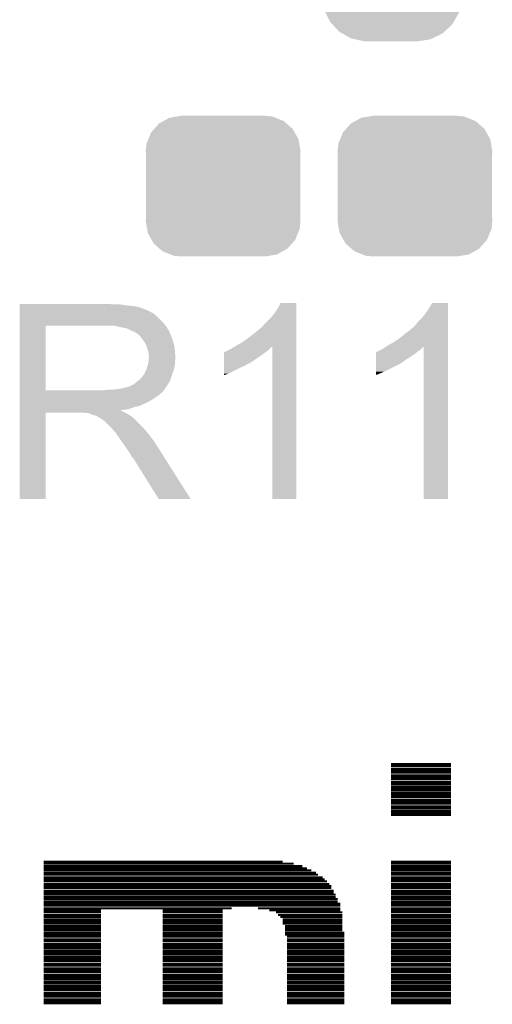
# Model space of a CAD drawing. Extents: x -9 to 122, y -9 to 65.
# Tile 74 of 256: x 12.4 to 14.77, y 33.19 to 38.11. Entities that reach past the tile are written whole.
import ezdxf

# ---------------------------------------------------------------- set-up
doc = ezdxf.new("R2010")
doc.units = 0
doc.layers.get('0').update_dxf_attribs({"linetype": 'CONTINUOUS'})
doc.layers.add('CLICKER_4_FOR_R7FA4M2A_V100_GTO', color=12, linetype='CONTINUOUS')
doc.layers.add('CLICKER_4_FOR_R7FA4M2A_V100_GTS', color=13, linetype='CONTINUOUS')

# ---------------------------------------------------------------- blocks, each defined once
blk = doc.blocks.new('CUSTOM_171')
for points in [[(-0.268438, 0.342124), (-0.233628, 0.347838), (0.2622, 0.342124), (0.247972, 0.347838)], [(-0.233628, 0.347838), (-0.20955, 0.35179), (0.247972, 0.347838), (0.20955, 0.35179)], [(-0.34504, 0.286174), (-0.320744, 0.31339), (0.348152, 0.286174), (0.317222, 0.31339)], [(-0.320744, 0.31339), (-0.298526, 0.325596), (0.317222, 0.31339), (0.30335, 0.325596)], [(-0.298526, 0.325596), (-0.268438, 0.342124), (0.30335, 0.325596), (0.2622, 0.342124)], [(-0.37475, 0.234078), (-0.360486, 0.26887), (0.377262, 0.234078), (0.357822, 0.26887)], [(-0.360486, 0.26887), (-0.34504, 0.286174), (0.357822, 0.26887), (0.348152, 0.286174)], [(-0.38735, 0.17526), (-0.383124, 0.213652), (0.38735, 0.17526), (0.380766, 0.213652)], [(-0.383124, 0.213652), (-0.37475, 0.234078), (0.380766, 0.213652), (0.377262, 0.234078)], [(-0.38608, 0.154124), (-0.38735, 0.17526), (0.38608, 0.154124), (0.38735, 0.17526)], [(-0.38608, -0.154124), (-0.38608, 0.154124), (0.38608, -0.154124), (0.38608, 0.154124)], [(-0.38735, -0.17526), (-0.38608, -0.154124), (0.38735, -0.17526), (0.38608, -0.154124)], [(-0.380764, -0.213652), (-0.38735, -0.17526), (0.383124, -0.213652), (0.38735, -0.17526)], [(-0.377262, -0.234078), (-0.380764, -0.213652), (0.374748, -0.234078), (0.383124, -0.213652)], [(-0.35782, -0.26887), (-0.377262, -0.234078), (0.360486, -0.26887), (0.374748, -0.234078)], [(-0.348152, -0.286174), (-0.35782, -0.26887), (0.345038, -0.286174), (0.360486, -0.26887)], [(-0.31722, -0.31339), (-0.348152, -0.286174), (0.320744, -0.31339), (0.345038, -0.286174)], [(-0.30335, -0.325596), (-0.31722, -0.31339), (0.298524, -0.325596), (0.320744, -0.31339)], [(-0.262198, -0.342124), (-0.30335, -0.325596), (0.268438, -0.342124), (0.298524, -0.325596)], [(-0.247972, -0.347838), (-0.262198, -0.342124), (0.233626, -0.347838), (0.268438, -0.342124)], [(-0.20955, -0.35179), (-0.247972, -0.347838), (0.20955, -0.35179), (0.233626, -0.347838)]]:
    blk.add_solid(points)
blk = doc.blocks.new('CUSTOM_201')
for points in [[(-0.191284, 0.541076), (-0.128164, 0.55062), (0.182946, 0.541076), (0.140342, 0.55062)], [(-0.128164, 0.55062), (-0.12446, 0.55118), (0.140342, 0.55062), (0.12446, 0.55118)], [(-0.301578, 0.465588), (-0.262258, 0.502238), (0.29909, 0.465588), (0.264928, 0.502238)], [(-0.262258, 0.502238), (-0.252138, 0.51167), (0.264928, 0.502238), (0.248472, 0.51167)], [(-0.252138, 0.51167), (-0.202108, 0.535846), (0.248472, 0.51167), (0.206292, 0.535846)], [(-0.202108, 0.535846), (-0.191284, 0.541076), (0.206292, 0.535846), (0.182946, 0.541076)], [(-0.335186, 0.406952), (-0.30891, 0.452798), (0.333164, 0.406952), (0.31101, 0.452798)], [(-0.30891, 0.452798), (-0.301578, 0.465588), (0.31101, 0.452798), (0.29909, 0.465588)], [(-0.33855, 0.391944), (-0.335186, 0.406952), (0.340416, 0.391944), (0.333164, 0.406952)], [(-0.34996, 0.341002), (-0.33855, 0.391944), (0.34812, 0.341002), (0.340416, 0.391944)], [(-0.35179, -0.32512), (-0.35179, 0.32512), (0.35179, -0.32512), (0.35179, 0.32512)], [(-0.35052, 0.32512), (-0.34996, 0.341002), (0.35052, 0.32512), (0.34812, 0.341002)], [(-0.348118, -0.341002), (-0.35052, -0.32512), (0.34996, -0.341002), (0.35052, -0.32512)], [(-0.340416, -0.391944), (-0.348118, -0.341002), (0.338548, -0.391944), (0.34996, -0.341002)], [(-0.333162, -0.406952), (-0.340416, -0.391944), (0.335186, -0.406952), (0.338548, -0.391944)], [(-0.31101, -0.452798), (-0.333162, -0.406952), (0.308908, -0.452798), (0.335186, -0.406952)], [(-0.299088, -0.465588), (-0.31101, -0.452798), (0.301578, -0.465588), (0.308908, -0.452798)], [(-0.264928, -0.502238), (-0.299088, -0.465588), (0.262256, -0.502238), (0.301578, -0.465588)], [(-0.24847, -0.51167), (-0.264928, -0.502238), (0.252138, -0.51167), (0.262256, -0.502238)], [(-0.206292, -0.535846), (-0.24847, -0.51167), (0.202106, -0.535846), (0.252138, -0.51167)], [(-0.182944, -0.541076), (-0.206292, -0.535846), (0.191284, -0.541076), (0.202106, -0.535846)], [(-0.140342, -0.55062), (-0.182944, -0.541076), (0.128162, -0.55062), (0.191284, -0.541076)], [(-0.12446, -0.55118), (-0.140342, -0.55062), (0.12446, -0.55118), (0.128162, -0.55062)]]:
    blk.add_solid(points)

msp = doc.modelspace()

# ---------------------------------------------------------------- linework, layer by layer
at = {"layer": 'CLICKER_4_FOR_R7FA4M2A_V100_GTO', "const_width": 0.01016}
for points in [[(14.25956, 34.38906), (14.55928, 34.38906)], [(14.25956, 34.3789), (14.55928, 34.3789)], [(14.25956, 34.3662), (14.55928, 34.3662)], [(14.25956, 34.35604), (14.55928, 34.35604)], [(14.25956, 34.34588), (14.55928, 34.34588)], [(14.25956, 34.33318), (14.55928, 34.33318)], [(14.25956, 34.32302), (14.55928, 34.32302)], [(14.25956, 34.31286), (14.55928, 34.31286)], [(14.25956, 34.30016), (14.55928, 34.30016)], [(14.25956, 34.29), (14.55928, 34.29)], [(14.25956, 34.2773), (14.55928, 34.2773)], [(14.25956, 34.26714), (14.55928, 34.26714)], [(14.25956, 34.25698), (14.55928, 34.25698)], [(14.25956, 34.24428), (14.55928, 34.24428)], [(14.25956, 34.23412), (14.55928, 34.23412)], [(14.25956, 34.22396), (14.55928, 34.22396)], [(14.25956, 34.21126), (14.55928, 34.21126)], [(14.25956, 34.2011), (14.55928, 34.2011)], [(14.25956, 34.19094), (14.55928, 34.19094)], [(14.25956, 34.17824), (14.55928, 34.17824)], [(14.25956, 34.16808), (14.55928, 34.16808)], [(14.25956, 34.15538), (14.55928, 34.15538)], [(14.25956, 34.14522), (14.55928, 34.14522)], [(14.25956, 34.13506), (14.55928, 34.13506)], [(12.51966, 33.90138), (13.716, 33.90138)], [(12.51966, 33.89122), (13.77188, 33.89122)], [(12.51966, 33.87852), (13.81506, 33.87852)], [(14.25956, 33.90138), (14.55928, 33.90138)], [(14.25956, 33.89122), (14.55928, 33.89122)], [(14.25956, 33.87852), (14.55928, 33.87852)], [(12.51966, 33.86836), (13.83792, 33.86836)], [(12.51966, 33.8582), (13.86078, 33.8582)], [(12.51966, 33.8455), (13.88364, 33.8455)], [(12.51966, 33.83534), (13.8938, 33.83534)], [(14.25956, 33.86836), (14.55928, 33.86836)], [(14.25956, 33.8582), (14.55928, 33.8582)], [(14.25956, 33.8455), (14.55928, 33.8455)], [(14.25956, 33.83534), (14.55928, 33.83534)], [(12.51966, 33.82264), (13.91666, 33.82264)], [(12.51966, 33.81248), (13.92682, 33.81248)], [(12.51966, 33.80232), (13.93952, 33.80232)], [(12.51966, 33.78962), (13.94968, 33.78962)], [(12.51966, 33.77946), (13.95984, 33.77946)], [(14.25956, 33.82264), (14.55928, 33.82264)], [(14.25956, 33.81248), (14.55928, 33.81248)], [(14.25956, 33.80232), (14.55928, 33.80232)], [(14.25956, 33.78962), (14.55928, 33.78962)], [(14.25956, 33.77946), (14.55928, 33.77946)], [(12.51966, 33.7693), (13.95984, 33.7693)], [(12.51966, 33.7566), (13.97254, 33.7566)], [(12.51966, 33.74644), (13.97254, 33.74644)], [(12.51966, 33.73628), (13.9827, 33.73628)], [(14.25956, 33.7693), (14.55928, 33.7693)], [(14.25956, 33.7566), (14.55928, 33.7566)], [(14.25956, 33.74644), (14.55928, 33.74644)], [(14.25956, 33.73628), (14.55928, 33.73628)], [(12.51966, 33.72358), (13.9827, 33.72358)], [(12.51966, 33.71342), (13.99286, 33.71342)], [(12.51966, 33.70072), (13.99286, 33.70072)], [(12.51966, 33.69056), (14.00556, 33.69056)], [(12.51966, 33.6804), (14.00556, 33.6804)], [(14.25956, 33.72358), (14.55928, 33.72358)], [(14.25956, 33.71342), (14.55928, 33.71342)], [(14.25956, 33.70072), (14.55928, 33.70072)], [(14.25956, 33.69056), (14.55928, 33.69056)], [(14.25956, 33.6804), (14.55928, 33.6804)], [(12.51966, 33.6677), (13.462, 33.6677)], [(12.51966, 33.65754), (12.80668, 33.65754)], [(12.51966, 33.64738), (12.80668, 33.64738)], [(12.51966, 33.63468), (12.80668, 33.63468)], [(13.11656, 33.65754), (13.41628, 33.65754)], [(13.11656, 33.64738), (13.41628, 33.64738)], [(13.11656, 33.63468), (13.41628, 33.63468)], [(13.59408, 33.6677), (14.00556, 33.6677)], [(13.64996, 33.65754), (14.00556, 33.65754)], [(13.68298, 33.64738), (14.01572, 33.64738)], [(13.69314, 33.63468), (14.01572, 33.63468)], [(14.25956, 33.6677), (14.55928, 33.6677)], [(14.25956, 33.65754), (14.55928, 33.65754)], [(14.25956, 33.64738), (14.55928, 33.64738)], [(14.25956, 33.63468), (14.55928, 33.63468)], [(12.51966, 33.62452), (12.80668, 33.62452)], [(12.51966, 33.61182), (12.80668, 33.61182)], [(12.51966, 33.60166), (12.80668, 33.60166)], [(12.51966, 33.5915), (12.80668, 33.5915)], [(13.11656, 33.62452), (13.41628, 33.62452)], [(13.11656, 33.61182), (13.41628, 33.61182)], [(13.11656, 33.60166), (13.41628, 33.60166)], [(13.11656, 33.5915), (13.41628, 33.5915)], [(13.70584, 33.62452), (14.01572, 33.62452)], [(13.716, 33.61182), (14.01572, 33.61182)], [(13.716, 33.60166), (14.01572, 33.60166)], [(13.716, 33.5915), (14.01572, 33.5915)], [(14.25956, 33.62452), (14.55928, 33.62452)], [(14.25956, 33.61182), (14.55928, 33.61182)], [(14.25956, 33.60166), (14.55928, 33.60166)], [(14.25956, 33.5915), (14.55928, 33.5915)], [(12.51966, 33.5788), (12.80668, 33.5788)], [(12.51966, 33.56864), (12.80668, 33.56864)], [(12.51966, 33.55848), (12.80668, 33.55848)], [(12.51966, 33.54578), (12.80668, 33.54578)], [(12.51966, 33.53562), (12.80668, 33.53562)], [(13.11656, 33.5788), (13.41628, 33.5788)], [(13.11656, 33.56864), (13.41628, 33.56864)], [(13.11656, 33.55848), (13.41628, 33.55848)], [(13.11656, 33.54578), (13.41628, 33.54578)], [(13.11656, 33.53562), (13.41628, 33.53562)], [(13.7287, 33.5788), (14.01572, 33.5788)], [(13.7287, 33.56864), (14.01572, 33.56864)], [(13.7287, 33.55848), (14.01572, 33.55848)], [(13.7287, 33.54578), (14.02588, 33.54578)], [(13.7287, 33.53562), (14.02588, 33.53562)], [(14.25956, 33.5788), (14.55928, 33.5788)], [(14.25956, 33.56864), (14.55928, 33.56864)], [(14.25956, 33.55848), (14.55928, 33.55848)], [(14.25956, 33.54578), (14.55928, 33.54578)], [(14.25956, 33.53562), (14.55928, 33.53562)], [(12.51966, 33.52546), (12.80668, 33.52546)], [(12.51966, 33.51276), (12.80668, 33.51276)], [(12.51966, 33.5026), (12.80668, 33.5026)], [(12.51966, 33.4899), (12.80668, 33.4899)], [(13.11656, 33.52546), (13.41628, 33.52546)], [(13.11656, 33.51276), (13.41628, 33.51276)], [(13.11656, 33.5026), (13.41628, 33.5026)], [(13.11656, 33.4899), (13.41628, 33.4899)], [(13.73886, 33.52546), (14.02588, 33.52546)], [(13.73886, 33.51276), (14.02588, 33.51276)], [(13.73886, 33.5026), (14.02588, 33.5026)], [(13.73886, 33.4899), (14.02588, 33.4899)], [(14.25956, 33.52546), (14.55928, 33.52546)], [(14.25956, 33.51276), (14.55928, 33.51276)], [(14.25956, 33.5026), (14.55928, 33.5026)], [(14.25956, 33.4899), (14.55928, 33.4899)], [(12.51966, 33.47974), (12.80668, 33.47974)], [(12.51966, 33.46958), (12.80668, 33.46958)], [(12.51966, 33.45688), (12.80668, 33.45688)], [(12.51966, 33.44672), (12.80668, 33.44672)], [(12.51966, 33.43656), (12.80668, 33.43656)], [(13.11656, 33.47974), (13.41628, 33.47974)], [(13.11656, 33.46958), (13.41628, 33.46958)], [(13.11656, 33.45688), (13.41628, 33.45688)], [(13.11656, 33.44672), (13.41628, 33.44672)], [(13.11656, 33.43656), (13.41628, 33.43656)], [(13.73886, 33.47974), (14.02588, 33.47974)], [(13.73886, 33.46958), (14.02588, 33.46958)], [(13.73886, 33.45688), (14.02588, 33.45688)], [(13.73886, 33.44672), (14.02588, 33.44672)], [(13.73886, 33.43656), (14.02588, 33.43656)], [(14.25956, 33.47974), (14.55928, 33.47974)], [(14.25956, 33.46958), (14.55928, 33.46958)], [(14.25956, 33.45688), (14.55928, 33.45688)], [(14.25956, 33.44672), (14.55928, 33.44672)], [(14.25956, 33.43656), (14.55928, 33.43656)], [(12.51966, 33.42386), (12.80668, 33.42386)], [(12.51966, 33.4137), (12.80668, 33.4137)], [(12.51966, 33.40354), (12.80668, 33.40354)], [(12.51966, 33.39084), (12.80668, 33.39084)], [(13.11656, 33.42386), (13.41628, 33.42386)], [(13.11656, 33.4137), (13.41628, 33.4137)], [(13.11656, 33.40354), (13.41628, 33.40354)], [(13.11656, 33.39084), (13.41628, 33.39084)], [(13.73886, 33.42386), (14.02588, 33.42386)], [(13.73886, 33.4137), (14.02588, 33.4137)], [(13.73886, 33.40354), (14.02588, 33.40354)], [(13.73886, 33.39084), (14.02588, 33.39084)], [(14.25956, 33.42386), (14.55928, 33.42386)], [(14.25956, 33.4137), (14.55928, 33.4137)], [(14.25956, 33.40354), (14.55928, 33.40354)], [(14.25956, 33.39084), (14.55928, 33.39084)], [(12.51966, 33.38068), (12.80668, 33.38068)], [(12.51966, 33.36798), (12.80668, 33.36798)], [(12.51966, 33.35782), (12.80668, 33.35782)], [(12.51966, 33.34766), (12.80668, 33.34766)], [(12.51966, 33.33496), (12.80668, 33.33496)], [(13.11656, 33.38068), (13.41628, 33.38068)], [(13.11656, 33.36798), (13.41628, 33.36798)], [(13.11656, 33.35782), (13.41628, 33.35782)], [(13.11656, 33.34766), (13.41628, 33.34766)], [(13.11656, 33.33496), (13.41628, 33.33496)], [(13.73886, 33.38068), (14.02588, 33.38068)], [(13.73886, 33.36798), (14.02588, 33.36798)], [(13.73886, 33.35782), (14.02588, 33.35782)], [(13.73886, 33.34766), (14.02588, 33.34766)], [(13.73886, 33.33496), (14.02588, 33.33496)], [(14.25956, 33.38068), (14.55928, 33.38068)], [(14.25956, 33.36798), (14.55928, 33.36798)], [(14.25956, 33.35782), (14.55928, 33.35782)], [(14.25956, 33.34766), (14.55928, 33.34766)], [(14.25956, 33.33496), (14.55928, 33.33496)], [(12.51966, 33.3248), (12.80668, 33.3248)], [(12.51966, 33.31464), (12.80668, 33.31464)], [(12.51966, 33.30194), (12.80668, 33.30194)], [(12.51966, 33.29178), (12.80668, 33.29178)], [(13.11656, 33.3248), (13.41628, 33.3248)], [(13.11656, 33.31464), (13.41628, 33.31464)], [(13.11656, 33.30194), (13.41628, 33.30194)], [(13.11656, 33.29178), (13.41628, 33.29178)], [(13.73886, 33.3248), (14.02588, 33.3248)], [(13.73886, 33.31464), (14.02588, 33.31464)], [(13.73886, 33.30194), (14.02588, 33.30194)], [(13.73886, 33.29178), (14.02588, 33.29178)], [(14.25956, 33.3248), (14.55928, 33.3248)], [(14.25956, 33.31464), (14.55928, 33.31464)], [(14.25956, 33.30194), (14.55928, 33.30194)], [(14.25956, 33.29178), (14.55928, 33.29178)], [(12.51966, 33.27908), (12.80668, 33.27908)], [(12.51966, 33.26892), (12.80668, 33.26892)], [(12.51966, 33.25876), (12.80668, 33.25876)], [(12.51966, 33.24606), (12.80668, 33.24606)], [(12.51966, 33.2359), (12.80668, 33.2359)], [(13.11656, 33.27908), (13.41628, 33.27908)], [(13.11656, 33.26892), (13.41628, 33.26892)], [(13.11656, 33.25876), (13.41628, 33.25876)], [(13.11656, 33.24606), (13.41628, 33.24606)], [(13.11656, 33.2359), (13.41628, 33.2359)], [(13.73886, 33.27908), (14.02588, 33.27908)], [(13.73886, 33.26892), (14.02588, 33.26892)], [(13.73886, 33.25876), (14.02588, 33.25876)], [(13.73886, 33.24606), (14.02588, 33.24606)], [(13.73886, 33.2359), (14.02588, 33.2359)], [(14.25956, 33.27908), (14.55928, 33.27908)], [(14.25956, 33.26892), (14.55928, 33.26892)], [(14.25956, 33.25876), (14.55928, 33.25876)], [(14.25956, 33.24606), (14.55928, 33.24606)], [(14.25956, 33.2359), (14.55928, 33.2359)], [(12.51966, 33.22574), (12.80668, 33.22574)], [(12.51966, 33.21304), (12.80668, 33.21304)], [(12.51966, 33.20288), (12.80668, 33.20288)], [(12.51966, 33.19272), (12.80668, 33.19272)], [(13.11656, 33.22574), (13.41628, 33.22574)], [(13.11656, 33.21304), (13.41628, 33.21304)], [(13.11656, 33.20288), (13.41628, 33.20288)], [(13.11656, 33.19272), (13.41628, 33.19272)], [(13.73886, 33.22574), (14.02588, 33.22574)], [(13.73886, 33.21304), (14.02588, 33.21304)], [(13.73886, 33.20288), (14.02588, 33.20288)], [(13.73886, 33.19272), (14.02588, 33.19272)], [(14.25956, 33.22574), (14.55928, 33.22574)], [(14.25956, 33.21304), (14.55928, 33.21304)], [(14.25956, 33.20288), (14.55928, 33.20288)], [(14.25956, 33.19272), (14.55928, 33.19272)]]:
    msp.add_lwpolyline(points, dxfattribs=at)
at = {"layer": 'CLICKER_4_FOR_R7FA4M2A_V100_GTO'}
for points in [[(12.4003, 36.68776), (12.400302, 36.6903), (12.865102, 36.68776), (12.852402, 36.6903)], [(12.4003, 36.68268), (12.4003, 36.68776), (12.936218, 36.68268), (12.905742, 36.68776)], [(13.69314, 36.669982), (13.705842, 36.695358), (13.784578, 36.669982), (13.78458, 36.695358)], [(13.705842, 36.695358), (13.705854, 36.69538), (13.78458, 36.695358), (13.705854, 36.69538)], [(14.45006, 36.669978), (14.465298, 36.695358), (14.544038, 36.669978), (14.54404, 36.695358)], [(14.465298, 36.695358), (14.465312, 36.69538), (14.54404, 36.695358), (14.465312, 36.69538)], [(12.4003, 36.68014), (12.4003, 36.68268), (12.97178, 36.68014), (12.936218, 36.68268)], [(12.4003, 36.67252), (12.4003, 36.68014), (13.002258, 36.67252), (12.97178, 36.68014)], [(12.4003, 36.66744), (12.4003, 36.67252), (13.0175, 36.66744), (13.002258, 36.67252)], [(12.4003, 36.66236), (12.4003, 36.66744), (13.030204, 36.66236), (13.0175, 36.66744)], [(12.4003, 36.662356), (12.4003, 36.66236), (13.032746, 36.662356), (13.030204, 36.66236)], [(12.4003, 36.65728), (12.4003, 36.662356), (13.04036, 36.65728), (13.032746, 36.662356)], [(12.4003, 36.6522), (12.4003, 36.65728), (13.053062, 36.6522), (13.04036, 36.65728)], [(12.4003, 36.64204), (12.4003, 36.6522), (13.070838, 36.64204), (13.053062, 36.6522)], [(12.4003, 36.629342), (12.4003, 36.64204), (13.086078, 36.629342), (13.070838, 36.64204)], [(13.66012, 36.624262), (13.6779, 36.64712), (13.784578, 36.624262), (13.784578, 36.64712)], [(13.6779, 36.64712), (13.69314, 36.669982), (13.784578, 36.64712), (13.784578, 36.669982)], [(14.41704, 36.624262), (14.43482, 36.64712), (14.544038, 36.624262), (14.544038, 36.64712)], [(14.43482, 36.64712), (14.45006, 36.669978), (14.544038, 36.64712), (14.544038, 36.669978)], [(12.400298, 36.593778), (12.4003, 36.629342), (13.12164, 36.593778), (13.086078, 36.629342)], [(12.400298, 36.58108), (12.400298, 36.593778), (13.131516, 36.58108), (13.12164, 36.593778)], [(13.611862, 36.573464), (13.624558, 36.588698), (13.784576, 36.573464), (13.784576, 36.588698)], [(13.624558, 36.588698), (13.66012, 36.624262), (13.784576, 36.588698), (13.784578, 36.624262)], [(14.371322, 36.573464), (14.38402, 36.5887), (14.544036, 36.573464), (14.544036, 36.5887)], [(14.38402, 36.5887), (14.399258, 36.60648), (14.544036, 36.5887), (14.544038, 36.60648)], [(14.399258, 36.60648), (14.41704, 36.624262), (14.544038, 36.60648), (14.544038, 36.624262)], [(12.400292, 36.258522), (12.400298, 36.58106), (12.52982, 36.258522), (12.529822, 36.58106)], [(12.400298, 36.58106), (12.400298, 36.58108), (12.529822, 36.58106), (12.83716, 36.58108)], [(12.90828, 36.57346), (12.875262, 36.58108), (13.137442, 36.57346), (13.131516, 36.58108)], [(12.922268, 36.570916), (12.90828, 36.57346), (13.13942, 36.570916), (13.137442, 36.57346)], [(12.936222, 36.568378), (12.922268, 36.570916), (13.139424, 36.568378), (13.13942, 36.570916)], [(12.936232, 36.568374), (12.936222, 36.568378), (13.139424, 36.568374), (13.139424, 36.568378)], [(12.95654, 36.55822), (12.936232, 36.568374), (13.14704, 36.55822), (13.139424, 36.568374)], [(12.97432, 36.5506), (12.95654, 36.55822), (13.150088, 36.5506), (13.14704, 36.55822)], [(12.98279, 36.54552), (12.97432, 36.5506), (13.15212, 36.54552), (13.150088, 36.5506)], [(12.98702, 36.542982), (12.98279, 36.54552), (13.153208, 36.542982), (13.15212, 36.54552)], [(12.994642, 36.537898), (12.98702, 36.542982), (13.155388, 36.537898), (13.153208, 36.542982)], [(13.54074, 36.51758), (13.57122, 36.54044), (13.784576, 36.51758), (13.784576, 36.54044)], [(13.57122, 36.54044), (13.599158, 36.563298), (13.784576, 36.54044), (13.784576, 36.563298)], [(13.599158, 36.563298), (13.606784, 36.570922), (13.784576, 36.563298), (13.784576, 36.570922)], [(13.606784, 36.570922), (13.611862, 36.573464), (13.784576, 36.570922), (13.784576, 36.573464)], [(14.3002, 36.51758), (14.32814, 36.54044), (14.544036, 36.51758), (14.544036, 36.54044)], [(14.32814, 36.54044), (14.35862, 36.56331), (14.544036, 36.54044), (14.544036, 36.56331)], [(14.35862, 36.56331), (14.358642, 36.56584), (14.544036, 36.56331), (14.544036, 36.56584)], [(14.358642, 36.56584), (14.361166, 36.565846), (14.544036, 36.56584), (14.544036, 36.565846)], [(14.361166, 36.565846), (14.366244, 36.570922), (14.544036, 36.565846), (14.544036, 36.570922)], [(14.366244, 36.570922), (14.371322, 36.573464), (14.544036, 36.570922), (14.544036, 36.573464)], [(12.99718, 36.53536), (12.994642, 36.537898), (13.156476, 36.53536), (13.155388, 36.537898)], [(13.003714, 36.52774), (12.99718, 36.53536), (13.15974, 36.52774), (13.156476, 36.53536)], [(13.01242, 36.517582), (13.003714, 36.52774), (13.163126, 36.517582), (13.15974, 36.52774)], [(13.021492, 36.50488), (13.01242, 36.517582), (13.16736, 36.50488), (13.163126, 36.517582)], [(13.02512, 36.499798), (13.021492, 36.50488), (13.168886, 36.499798), (13.16736, 36.50488)], [(13.03528, 36.479478), (13.02512, 36.499798), (13.17498, 36.479478), (13.168886, 36.499798)], [(13.48486, 36.48202), (13.512802, 36.49726), (13.784574, 36.48202), (13.784574, 36.49726)], [(13.512802, 36.49726), (13.54074, 36.51758), (13.784574, 36.49726), (13.784576, 36.51758)], [(14.241778, 36.482018), (14.26972, 36.49726), (14.544034, 36.482018), (14.544034, 36.49726)], [(14.26972, 36.49726), (14.3002, 36.51758), (14.544034, 36.49726), (14.544036, 36.51758)], [(13.04036, 36.46424), (13.03528, 36.479478), (13.176504, 36.46424), (13.17498, 36.479478)], [(13.043264, 36.45408), (13.04036, 36.46424), (13.17752, 36.45408), (13.176504, 36.46424)], [(13.04544, 36.446458), (13.043264, 36.45408), (13.178156, 36.446458), (13.17752, 36.45408)], [(13.045442, 36.433758), (13.04544, 36.446458), (13.179214, 36.433758), (13.178156, 36.446458)], [(13.423916, 36.42614), (13.423922, 36.449), (13.59916, 36.42614), (13.631164, 36.449)], [(13.423922, 36.449), (13.426446, 36.449006), (13.631164, 36.449), (13.631172, 36.449006)], [(13.426446, 36.449006), (13.42898, 36.45154), (13.631172, 36.449006), (13.63472, 36.45154)], [(13.42898, 36.45154), (13.428984, 36.451542), (13.63472, 36.45154), (13.634722, 36.451542)], [(13.428984, 36.451542), (13.434062, 36.45408), (13.634722, 36.451542), (13.637894, 36.45408)], [(13.434062, 36.45408), (13.441684, 36.456622), (13.637894, 36.45408), (13.641072, 36.456622)], [(13.441684, 36.456622), (13.449298, 36.461698), (13.641072, 36.456622), (13.647418, 36.461698)], [(13.449298, 36.461698), (13.449302, 36.4617), (13.647418, 36.461698), (13.64742, 36.4617)], [(13.449302, 36.4617), (13.459458, 36.46678), (13.64742, 36.4617), (13.6525, 36.46678)], [(13.459458, 36.46678), (13.476382, 36.476934), (13.6525, 36.46678), (13.662654, 36.476934)], [(13.476382, 36.476934), (13.476392, 36.47694), (13.662654, 36.476934), (13.665178, 36.47694)], [(13.476392, 36.47694), (13.48486, 36.48202), (13.784574, 36.47694), (13.784574, 36.48202)], [(13.6652, 35.714962), (13.665178, 36.47694), (13.784558, 35.714962), (13.784574, 36.47694)], [(14.18338, 36.43884), (14.183382, 36.449), (14.376398, 36.43884), (14.38859, 36.449)], [(14.183382, 36.449), (14.185906, 36.449006), (14.38859, 36.449), (14.388598, 36.449006)], [(14.185906, 36.449006), (14.18844, 36.45154), (14.388598, 36.449006), (14.39164, 36.45154)], [(14.18844, 36.45154), (14.188444, 36.451542), (14.39164, 36.45154), (14.391642, 36.451542)], [(14.188444, 36.451542), (14.193522, 36.45408), (14.391642, 36.451542), (14.39545, 36.45408)], [(14.193522, 36.45408), (14.201144, 36.456622), (14.39545, 36.45408), (14.399262, 36.456622)], [(14.201144, 36.456622), (14.208762, 36.4617), (14.399262, 36.456622), (14.40688, 36.4617)], [(14.208762, 36.4617), (14.218922, 36.466782), (14.40688, 36.4617), (14.41196, 36.466782)], [(14.218922, 36.466782), (14.234106, 36.476904), (14.41196, 36.466782), (14.422082, 36.476904)], [(14.234106, 36.476904), (14.241778, 36.482018), (14.544034, 36.476904), (14.544034, 36.482018)], [(14.42212, 35.714962), (14.422082, 36.476904), (14.544018, 35.714962), (14.544034, 36.476904)], [(13.042898, 36.388038), (13.045438, 36.405816), (13.17752, 36.388038), (13.17752, 36.405816)], [(13.045438, 36.405816), (13.046526, 36.413438), (13.17752, 36.405816), (13.180058, 36.413438)], [(13.04798, 36.426136), (13.045442, 36.433758), (13.17985, 36.426136), (13.179214, 36.433758)], [(13.046526, 36.413438), (13.04798, 36.4236), (13.180058, 36.413438), (13.180058, 36.4236)], [(13.04798, 36.423602), (13.04798, 36.426136), (13.18006, 36.423602), (13.17985, 36.426136)], [(13.04798, 36.4236), (13.04798, 36.423602), (13.180058, 36.4236), (13.18006, 36.423602)], [(13.42391, 36.39312), (13.423914, 36.4109), (13.550896, 36.39312), (13.5763, 36.4109)], [(13.42391, 36.393118), (13.42391, 36.39312), (13.548356, 36.393118), (13.550896, 36.39312)], [(13.42391, 36.38804), (13.42391, 36.393118), (13.538202, 36.38804), (13.548356, 36.393118)], [(13.423914, 36.4109), (13.423916, 36.42614), (13.5763, 36.4109), (13.59916, 36.42614)], [(14.18337, 36.39312), (14.183374, 36.4109), (14.307816, 36.39312), (14.33322, 36.4109)], [(14.18337, 36.393116), (14.18337, 36.39312), (14.305274, 36.393116), (14.307816, 36.39312)], [(14.18337, 36.38804), (14.18337, 36.393116), (14.297658, 36.38804), (14.305274, 36.393116)], [(14.183374, 36.4109), (14.183376, 36.42614), (14.33322, 36.4109), (14.35608, 36.42614)], [(14.183376, 36.42614), (14.18338, 36.43884), (14.35608, 36.42614), (14.376398, 36.43884)], [(13.022578, 36.33724), (13.02512, 36.34232), (13.163202, 36.33724), (13.16505, 36.34232)], [(13.02512, 36.34232), (13.02766, 36.34994), (13.16505, 36.34232), (13.16782, 36.34994)], [(13.02766, 36.34994), (13.03528, 36.362638), (13.16782, 36.34994), (13.172436, 36.362638)], [(13.03528, 36.36264), (13.03782, 36.375338), (13.172438, 36.36264), (13.174978, 36.375338)], [(13.03528, 36.362638), (13.03528, 36.36264), (13.172436, 36.362638), (13.172438, 36.36264)], [(13.03782, 36.375338), (13.042898, 36.388038), (13.174978, 36.375338), (13.17752, 36.388038)], [(13.4239, 36.34232), (13.423906, 36.3728), (13.446758, 36.34232), (13.50772, 36.3728)], [(13.4239, 36.33473), (13.4239, 36.34232), (13.4239, 36.33473), (13.446758, 36.34232)], [(13.423906, 36.3728), (13.423908, 36.38042), (13.50772, 36.3728), (13.525498, 36.38042)], [(13.423908, 36.38042), (13.42391, 36.38804), (13.525498, 36.38042), (13.538202, 36.38804)], [(14.18336, 36.34232), (14.183362, 36.35248), (14.20368, 36.34232), (14.22654, 36.35248)], [(14.18336, 36.33473), (14.18336, 36.34232), (14.18336, 36.33473), (14.20368, 36.34232)], [(14.183362, 36.35248), (14.18337, 36.38804), (14.22654, 36.35248), (14.297658, 36.38804)], [(12.971778, 36.288978), (12.990828, 36.304218), (13.14242, 36.288978), (13.152118, 36.304218)], [(12.990828, 36.304218), (12.997178, 36.309298), (13.152118, 36.304218), (13.15381, 36.309298)], [(12.997178, 36.309298), (13.00988, 36.322), (13.15381, 36.309298), (13.158046, 36.322)], [(13.00988, 36.322), (13.020038, 36.334698), (13.158046, 36.322), (13.162278, 36.334698)], [(13.020038, 36.3347), (13.022578, 36.33724), (13.16228, 36.3347), (13.163202, 36.33724)], [(13.020038, 36.334698), (13.020038, 36.3347), (13.162278, 36.334698), (13.16228, 36.3347)], [(12.40029, 36.2458), (12.400292, 36.248334), (13.111458, 36.2458), (13.11148, 36.248334)], [(12.40029, 36.245794), (12.40029, 36.2458), (13.108934, 36.245794), (13.111458, 36.2458)], [(12.40029, 36.23564), (12.40029, 36.245794), (13.09878, 36.23564), (13.108934, 36.245794)], [(12.400292, 36.2585), (12.400292, 36.258522), (12.819378, 36.2585), (12.52982, 36.258522)], [(12.400292, 36.248334), (12.400292, 36.2585), (13.11148, 36.248334), (13.12164, 36.2585)], [(12.819378, 36.2585), (12.837144, 36.261038), (13.12164, 36.2585), (13.124178, 36.261038)], [(12.837144, 36.261038), (12.83716, 36.26104), (13.124178, 36.261038), (13.124178, 36.26104)], [(12.857478, 36.26104), (12.903198, 36.26612), (13.124178, 36.26104), (13.127566, 36.26612)], [(12.903198, 36.26612), (12.943838, 36.27628), (13.127566, 36.26612), (13.13434, 36.27628)], [(12.946376, 36.27628), (12.971778, 36.288978), (13.13434, 36.27628), (13.14242, 36.288978)], [(12.40029, 36.22548), (12.40029, 36.23564), (13.08354, 36.22548), (13.09878, 36.23564)], [(12.40029, 36.217858), (12.40029, 36.22548), (13.073378, 36.217858), (13.08354, 36.22548)], [(12.40029, 36.20262), (12.40029, 36.217858), (13.04798, 36.20262), (13.073378, 36.217858)], [(12.40029, 36.195), (12.40029, 36.20262), (13.03274, 36.195), (13.04798, 36.20262)], [(12.40029, 36.17976), (12.40029, 36.195), (12.997178, 36.17976), (13.03274, 36.195)], [(12.40028, 35.714962), (12.400288, 36.146718), (12.529798, 35.714962), (12.52982, 36.146718)], [(12.400288, 36.156898), (12.40029, 36.159406), (12.908284, 36.156898), (12.905772, 36.159406)], [(12.400288, 36.154358), (12.400288, 36.156898), (12.913362, 36.154358), (12.908284, 36.156898)], [(12.400288, 36.14928), (12.400288, 36.154358), (12.92098, 36.14928), (12.913362, 36.154358)], [(12.400288, 36.14674), (12.400288, 36.14928), (12.927332, 36.14674), (12.92098, 36.14928)], [(12.400288, 36.146718), (12.400288, 36.14674), (12.52982, 36.146718), (12.722858, 36.14674)], [(12.40029, 36.174678), (12.40029, 36.17976), (12.974318, 36.174678), (12.997178, 36.17976)], [(12.40029, 36.16706), (12.40029, 36.174678), (12.953998, 36.16706), (12.974318, 36.174678)], [(12.40029, 36.16198), (12.40029, 36.16706), (12.931138, 36.16198), (12.953998, 36.16706)], [(12.40029, 36.159406), (12.40029, 36.16198), (12.905772, 36.159406), (12.931138, 36.16198)], [(12.733018, 36.1442), (12.722858, 36.14674), (12.933682, 36.1442), (12.927332, 36.14674)], [(12.748254, 36.141666), (12.745714, 36.1442), (12.937906, 36.141666), (12.933682, 36.1442)], [(12.750796, 36.14166), (12.748254, 36.141666), (12.937916, 36.14166), (12.937906, 36.141666)], [(12.771118, 36.134042), (12.750796, 36.14166), (12.950612, 36.134042), (12.937916, 36.14166)], [(12.781278, 36.131502), (12.771118, 36.134042), (12.954844, 36.131502), (12.950612, 36.134042)], [(12.78636, 36.12896), (12.781278, 36.131502), (12.95908, 36.12896), (12.954844, 36.131502)], [(12.791438, 36.12642), (12.78636, 36.12896), (12.962256, 36.12642), (12.95908, 36.12896)], [(12.799058, 36.121342), (12.791438, 36.12642), (12.968604, 36.121342), (12.962256, 36.12642)], [(12.804136, 36.118802), (12.799058, 36.121342), (12.971778, 36.118802), (12.968604, 36.121342)], [(12.806674, 36.1188), (12.804136, 36.118802), (12.97178, 36.1188), (12.971778, 36.118802)], [(12.80922, 36.116262), (12.806674, 36.1188), (12.974318, 36.116262), (12.97178, 36.1188)], [(12.81938, 36.10864), (12.80922, 36.116262), (12.98194, 36.10864), (12.974318, 36.116262)], [(12.832078, 36.098482), (12.81938, 36.10864), (12.992098, 36.098482), (12.98194, 36.10864)], [(12.85748, 36.07308), (12.832078, 36.098482), (13.0175, 36.07308), (12.992098, 36.098482)], [(12.862558, 36.068), (12.85748, 36.07308), (13.021856, 36.068), (13.0175, 36.07308)], [(12.870178, 36.05784), (12.862558, 36.068), (13.030566, 36.05784), (13.021856, 36.068)], [(12.87145, 36.055302), (12.870178, 36.05784), (13.03274, 36.055302), (13.030566, 36.05784)], [(12.872714, 36.052774), (12.87145, 36.055302), (13.034708, 36.052774), (13.03274, 36.055302)], [(12.87525, 36.05276), (12.872714, 36.052774), (13.034718, 36.05276), (13.034708, 36.052774)], [(12.8905, 36.03244), (12.87525, 36.05276), (13.05052, 36.03244), (13.034718, 36.05276)], [(12.90574, 36.00958), (12.8905, 36.03244), (13.068808, 36.00958), (13.05052, 36.03244)], [(12.907648, 36.007038), (12.90574, 36.00958), (13.07084, 36.007038), (13.068808, 36.00958)], [(12.92098, 35.98926), (12.907648, 36.007038), (13.082156, 35.98926), (13.07084, 36.007038)], [(12.927754, 35.9791), (12.92098, 35.98926), (13.08862, 35.9791), (13.082156, 35.98926)], [(12.93622, 35.9664), (12.927754, 35.9791), (13.096678, 35.9664), (13.08862, 35.9791)], [(12.94892, 35.948622), (12.93622, 35.9664), (13.107958, 35.948622), (13.096678, 35.9664)], [(12.95908, 35.930838), (12.94892, 35.948622), (13.119242, 35.930838), (13.107958, 35.948622)], [(12.961618, 35.925764), (12.95908, 35.930838), (13.12246, 35.925764), (13.119242, 35.930838)], [(12.969238, 35.918142), (12.961618, 35.925764), (13.127296, 35.918142), (13.12246, 35.925764)], [(13.096238, 35.71495), (12.969238, 35.918142), (13.256214, 35.71495), (13.127296, 35.918142)], [(12.529798, 35.71494), (12.40028, 35.714962), (12.529798, 35.71494), (12.529798, 35.714962)], [(13.25622, 35.71494), (13.256214, 35.71495), (13.25622, 35.71494), (13.096238, 35.71495)], [(13.784558, 35.71494), (13.6652, 35.714962), (13.784558, 35.71494), (13.784558, 35.714962)], [(14.544018, 35.71494), (14.42212, 35.714962), (14.544018, 35.71494), (14.544018, 35.714962)]]:
    msp.add_solid(points, dxfattribs=at)

# ---------------------------------------------------------------- block references
at = {"layer": 'CLICKER_4_FOR_R7FA4M2A_V100_GTS'}
for name, p in [('CUSTOM_201', (14.26464, 38.55466)), ('CUSTOM_171', (13.41882, 37.27958)), ('CUSTOM_171', (14.37894, 37.27958))]:
    msp.add_blockref(name, p, dxfattribs=at)

doc.saveas('drawing.dxf')
